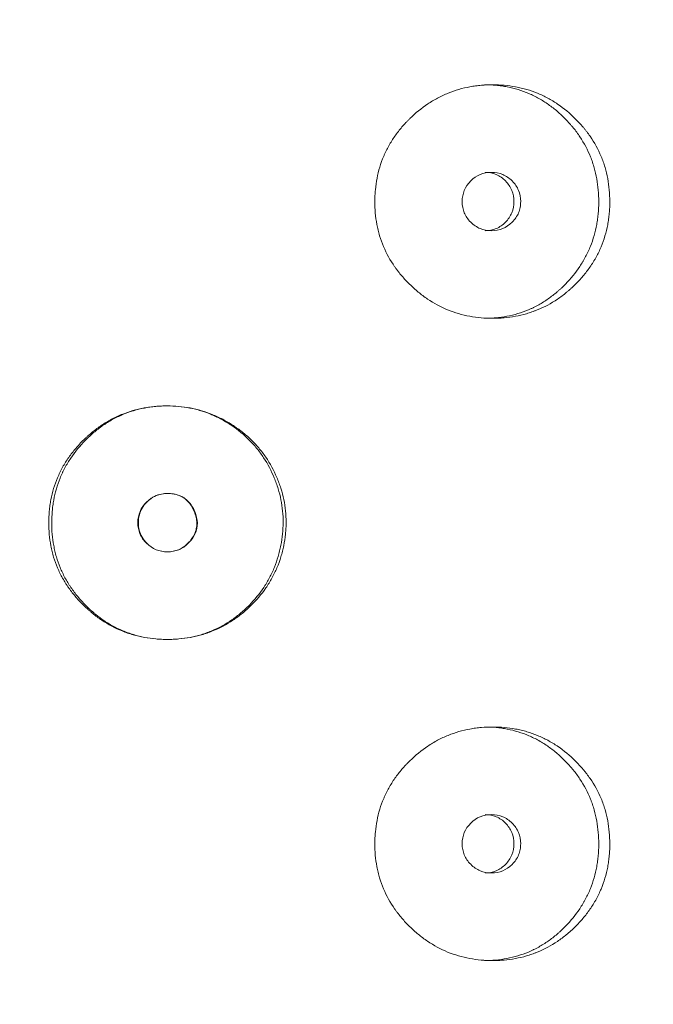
# Model space of a CAD drawing. Header units: millimetres. Extents: x 4 to 1188, y 1 to 840.
# Tile 57 of 203: x 413.54 to 416.64, y 397.43 to 402.25. Entities that reach past the tile are written whole.
import ezdxf

# ---------------------------------------------------------------- set-up
doc = ezdxf.new("R2010")
doc.units = ezdxf.units.MM
doc.layers.add('1', color=7, linetype='Continuous')
doc.styles.add('Arial Unicode MS', font='Arial Unicode MS')
doc.dimstyles.get("Standard").update_dxf_attribs({"dimtxt": 0.18, "dimasz": 0.18, "dimexe": 0.18, "dimexo": 0.0625, "dimgap": 0.09, "dimtad": 0, "dimtih": 1, "dimtoh": 1, "dimdec": 4, "dimzin": 0, "dimdsep": 46, "dimtxsty": 'Standard', "dimcen": 0.09, "dimadec": 0, "dimazin": 0, "dimtfac": 1, "dimtdec": 4, "dimtofl": 0, "dimtmove": 0, "dimatfit": 3, "dimfxl": 0, "dimtolj": 1, "dimtzin": 0, "dimarcsym": 0})

# ---------------------------------------------------------------- blocks, each defined once
blk = doc.blocks.new('_U16')
at = {"layer": '1', "color": 18, "lineweight": 35}
for p, q in [((404.5731, 539.1234), (458.3352, 539.1234)), ((456.3352, 539.1234), (456.3352, 282.0239)), ((425.9743, 282.0239), (458.3352, 282.0239))]:
    blk.add_line(p, q, dxfattribs=at)
at = {"layer": '1', "color": 18, "lineweight": 70}
for points in [[(456.3352, 539.1234), (457.1112, 535.6234), (455.5593, 535.6234)], [(456.3352, 282.0239), (455.5593, 285.5239), (457.1112, 285.5239)]]:
    blk.add_solid(points, dxfattribs=at)
at = {"layer": '1', "color": 18, "linetype": 'Continuous', "lineweight": 13, "insert": (454.2653, 400.0162), "char_height": 5, "attachment_point": 7, "rotation": 90, "line_spacing_factor": 1.047437, "style": 'Arial Unicode MS'}
blk.add_mtext('\\fArial Unicode MS|b0|i0;\\W1.0000;{\\H1.21x;(}1800{\\H1.21x;)}', dxfattribs=at)

msp = doc.modelspace()

# ---------------------------------------------------------------- linework, layer by layer
at = {"layer": '1', "color": 154, "linetype": 'Continuous', "lineweight": 13}
for points, knots in [([(416.4259, 401.3596), (416.4259, 401.3572), (416.4259, 401.3548), (416.4259, 401.35), (416.4258, 401.3429), (416.4252, 401.3262), (416.4237, 401.3025), (416.4215, 401.2835), (416.4196, 401.2694), (416.4188, 401.2646), (416.4173, 401.2553), (416.4165, 401.2506), (416.4085, 401.2087), (416.3978, 401.1728), (416.3761, 401.121), (416.3679, 401.104), (416.3565, 401.0833), (416.3541, 401.0791), (416.3493, 401.0709), (416.342, 401.0588), (416.3342, 401.047), (416.3182, 401.0238), (416.3067, 401.009), (416.2886, 400.9875), (416.2823, 400.9805), (416.2696, 400.9668), (416.2631, 400.96), (416.2497, 400.9468), (416.2429, 400.9403), (416.2324, 400.9308), (416.2288, 400.9277), (416.2217, 400.9215), (416.2181, 400.9185), (416.2, 400.9035), (416.1851, 400.8923), (416.1388, 400.8611), (416.106, 400.8434), (416.0667, 400.8274), (416.0623, 400.8257), (416.0534, 400.8224), (416.0402, 400.8176), (416.0268, 400.8133), (416, 400.8056), (415.9819, 400.8014), (415.9453, 400.7947), (415.9269, 400.7922), (415.8989, 400.7898), (415.8896, 400.7892), (415.8755, 400.7886), (415.8707, 400.7885), (415.8613, 400.7883), (415.8566, 400.7882), (415.8143, 400.7882), (415.7771, 400.7914), (415.7218, 400.8016), (415.7035, 400.806), (415.6671, 400.8166), (415.6494, 400.8228), (415.5975, 400.8441), (415.5565, 400.8662), (415.5181, 400.8934), (415.5029, 400.9048), (415.4954, 400.9106), (415.4735, 400.9287), (415.4595, 400.9414), (415.4326, 400.9678), (415.4197, 400.9815), (415.4014, 401.003), (415.3924, 401.014), (415.3838, 401.0254), (415.3782, 401.0331), (415.3754, 401.0369), (415.3509, 401.072), (415.3327, 401.1048), (415.3109, 401.1567), (415.3029, 401.1788), (415.2964, 401.2016), (415.2939, 401.2107), (415.2927, 401.2154), (415.2894, 401.2293), (415.2874, 401.2386), (415.2786, 401.2851), (415.2747, 401.3321), (415.2758, 401.3794), (415.2767, 401.3984), (415.2774, 401.408), (415.28, 401.4363), (415.2827, 401.455), (415.2934, 401.5104), (415.3042, 401.5464), (415.321, 401.5858), (415.3229, 401.5902), (415.3269, 401.5989), (415.333, 401.6117), (415.3395, 401.6243), (415.3533, 401.6489), (415.3633, 401.6648), (415.3848, 401.6955), (415.3963, 401.7103), (415.4147, 401.7318), (415.421, 401.7388), (415.4307, 401.7492), (415.434, 401.7526), (415.4407, 401.7594), (415.444, 401.7627), (415.4744, 401.7925), (415.5034, 401.8164), (415.5502, 401.8478), (415.5664, 401.8575), (415.5873, 401.8686), (415.5915, 401.8708), (415.6, 401.875), (415.6042, 401.877), (415.617, 401.883), (415.6256, 401.8867), (415.6689, 401.9042), (415.7046, 401.9145), (415.7506, 401.9229), (415.7645, 401.9251), (415.7785, 401.9268), (415.7878, 401.9278), (415.7925, 401.9283), (415.816, 401.9303), (415.8347, 401.9311), (415.8908, 401.9311), (415.928, 401.928), (415.9697, 401.9202), (415.9743, 401.9193), (415.9835, 401.9174), (415.9972, 401.9143), (416.0288, 401.9059), (416.0726, 401.8906), (416.1145, 401.8708), (416.1429, 401.8545), (416.1548, 401.847), (416.1628, 401.8419), (416.1667, 401.8393), (416.2018, 401.8155), (416.2305, 401.7915), (416.2704, 401.752), (416.2832, 401.7382), (416.2984, 401.7201), (416.3015, 401.7165), (416.3074, 401.7091), (416.3161, 401.698), (416.3244, 401.6866), (416.351, 401.6481), (416.369, 401.6153), (416.3872, 401.5718), (416.3906, 401.5629), (416.3969, 401.545), (416.3999, 401.536), (416.4079, 401.5088), (416.4123, 401.4905), (416.4226, 401.4352), (416.4259, 401.3976), (416.4259, 401.3596)], [0, 0, 0, 0, 0.001953, 0.001953, 0.003906, 0.007813, 0.015625, 0.023438, 0.023438, 0.027344, 0.027344, 0.03125, 0.03125, 0.0625, 0.0625, 0.078125, 0.078125, 0.082031, 0.082031, 0.085938, 0.09375, 0.09375, 0.109375, 0.109375, 0.117188, 0.117188, 0.125, 0.125, 0.132813, 0.132813, 0.136719, 0.136719, 0.140625, 0.140625, 0.15625, 0.15625, 0.1875, 0.1875, 0.191406, 0.191406, 0.195313, 0.203125, 0.203125, 0.21875, 0.21875, 0.234375, 0.234375, 0.242188, 0.242188, 0.246094, 0.246094, 0.25, 0.25, 0.28125, 0.28125, 0.296875, 0.296875, 0.3125, 0.3125, 0.34375, 0.351563, 0.351563, 0.359375, 0.359375, 0.375, 0.375, 0.390625, 0.390625, 0.398438, 0.402344, 0.402344, 0.40625, 0.40625, 0.4375, 0.4375, 0.453125, 0.457031, 0.457031, 0.460938, 0.460938, 0.46875, 0.46875, 0.5, 0.507812, 0.507812, 0.515625, 0.515625, 0.53125, 0.53125, 0.5625, 0.5625, 0.566406, 0.566406, 0.570312, 0.578125, 0.578125, 0.59375, 0.59375, 0.609375, 0.609375, 0.617187, 0.617187, 0.621094, 0.621094, 0.625, 0.625, 0.65625, 0.65625, 0.671875, 0.671875, 0.675781, 0.675781, 0.679687, 0.679687, 0.6875, 0.6875, 0.71875, 0.71875, 0.726562, 0.730469, 0.730469, 0.734375, 0.734375, 0.75, 0.75, 0.78125, 0.78125, 0.785156, 0.785156, 0.789062, 0.796875, 0.8125, 0.828125, 0.835937, 0.839844, 0.839844, 0.84375, 0.84375, 0.875, 0.875, 0.890625, 0.890625, 0.894531, 0.894531, 0.898437, 0.90625, 0.90625, 0.9375, 0.9375, 0.945312, 0.945312, 0.953125, 0.953125, 0.96875, 0.96875, 1, 1, 1, 1]), ([(415.8132, 401.9311), (415.8134, 401.9311), (415.8137, 401.9311), (415.8323, 401.9311), (415.8507, 401.9303), (415.8783, 401.9277), (415.8921, 401.9261), (415.9059, 401.924), (415.9151, 401.9225), (415.9196, 401.9216), (415.9606, 401.9137), (416.0132, 401.8977), (416.0709, 401.8693), (416.0948, 401.8551), (416.1106, 401.8451), (416.1183, 401.8399), (416.141, 401.8239), (416.1555, 401.8125), (416.1835, 401.7884), (416.1969, 401.7757), (416.2163, 401.7558), (416.2258, 401.7457), (416.2349, 401.7351), (416.241, 401.728), (416.244, 401.7244), (416.2587, 401.7064), (416.2697, 401.6914), (416.3003, 401.6453), (416.3176, 401.6127), (416.3332, 401.5736), (416.3349, 401.5693), (416.3381, 401.5605), (416.3397, 401.5561), (416.3442, 401.5427), (416.347, 401.5338), (416.3547, 401.5069), (416.3588, 401.4889), (416.3687, 401.4342), (416.3718, 401.3971), (416.3718, 401.3596)], [0, 0, 0, 0, 0.000687, 0.000687, 0.063144, 0.063144, 0.094373, 0.109987, 0.109987, 0.125601, 0.125601, 0.250515, 0.312972, 0.344201, 0.344201, 0.375429, 0.375429, 0.437886, 0.437886, 0.500344, 0.500344, 0.531572, 0.547186, 0.547186, 0.562801, 0.562801, 0.625258, 0.625258, 0.750172, 0.750172, 0.765786, 0.765786, 0.7814, 0.7814, 0.812629, 0.812629, 0.875086, 0.875086, 1, 1, 1, 1]), ([(415.7032, 401.3596), (415.7031, 401.34), (415.7065, 401.3218), (415.7204, 401.2883), (415.7307, 401.2731), (415.759, 401.245), (415.7746, 401.2344), (415.8084, 401.2204), (415.8265, 401.2169), (415.8861, 401.2169), (415.9198, 401.2307), (415.9618, 401.2727), (415.9723, 401.2881), (415.9828, 401.3133), (415.9854, 401.3221), (415.9888, 401.3403), (415.9897, 401.3496), (415.9896, 401.3794), (415.9861, 401.3977), (415.9757, 401.4229), (415.9714, 401.4309), (415.961, 401.4462), (415.9551, 401.4534), (415.9339, 401.4744), (415.9184, 401.485), (415.8846, 401.499), (415.8665, 401.5025), (415.8068, 401.5024), (415.7728, 401.4882), (415.7173, 401.4327), (415.7033, 401.3989), (415.7032, 401.3596)], [0, 0, 0, 0, 0.0625, 0.0625, 0.125, 0.125, 0.1875, 0.1875, 0.25, 0.25, 0.375, 0.375, 0.4375, 0.4375, 0.46875, 0.46875, 0.5, 0.5, 0.5625, 0.5625, 0.59375, 0.59375, 0.625, 0.625, 0.6875, 0.6875, 0.75, 0.75, 0.875, 0.875, 1, 1, 1, 1]), ([(415.8158, 401.2169), (415.8158, 401.2169), (415.8344, 401.2168), (415.8715, 401.2235), (415.9177, 401.2564), (415.9499, 401.3033), (415.9596, 401.3596), (415.9499, 401.4159), (415.9177, 401.4628), (415.8717, 401.4957), (415.8347, 401.5024), (415.8162, 401.5024)], [0, 0, 0, 0, 0.000012, 0.12511, 0.250076, 0.375335, 0.500181, 0.625927, 0.750257, 0.875891, 1, 1, 1, 1]), ([(416.3718, 401.3596), (416.3718, 401.3572), (416.3718, 401.3548), (416.3717, 401.3501), (416.3716, 401.3431), (416.3711, 401.3266), (416.3696, 401.3032), (416.3676, 401.2845), (416.3657, 401.2705), (416.365, 401.2658), (416.3636, 401.2566), (416.3628, 401.2519), (416.3553, 401.2105), (416.3451, 401.1749), (416.3243, 401.1234), (416.3165, 401.1066), (416.3055, 401.0859), (416.3033, 401.0818), (416.2987, 401.0736), (416.2916, 401.0615), (416.2841, 401.0497), (416.2583, 401.0111), (416.2348, 400.9825), (416.2024, 400.9493), (416.1958, 400.9427), (416.1856, 400.9331), (416.1821, 400.93), (416.1752, 400.9238), (416.1717, 400.9207), (416.1541, 400.9056), (416.125, 400.8829), (416.086, 400.8584), (416.0574, 400.8435), (416.0448, 400.8375), (416.0363, 400.8337), (416.032, 400.8318), (415.9934, 400.8155), (415.9582, 400.8051), (415.9041, 400.7948), (415.8813, 400.7917), (415.8582, 400.7899), (415.849, 400.7893), (415.8443, 400.789), (415.8307, 400.7884), (415.8218, 400.7882), (415.8129, 400.7882)], [0, 0, 0, 0, 0.007822, 0.007822, 0.015644, 0.031287, 0.062574, 0.093861, 0.093861, 0.109505, 0.109505, 0.125149, 0.125149, 0.250297, 0.250297, 0.312872, 0.312872, 0.328515, 0.328515, 0.344159, 0.375446, 0.375446, 0.500594, 0.500594, 0.531882, 0.531882, 0.547525, 0.547525, 0.563169, 0.563169, 0.625743, 0.688317, 0.719605, 0.735248, 0.735248, 0.750892, 0.750892, 0.87604, 0.87604, 0.938615, 0.954258, 0.954258, 0.969902, 0.969902, 1, 1, 1, 1]), ([(414.8413, 399.7891), (414.8413, 399.7795), (414.841, 399.77), (414.8399, 399.7511), (414.8392, 399.7416), (414.8362, 399.7133), (414.8333, 399.6945), (414.8286, 399.6712), (414.8276, 399.6665), (414.8255, 399.6573), (414.8221, 399.6434), (414.8133, 399.6116), (414.7973, 399.5674), (414.777, 399.5251), (414.7627, 399.5005), (414.7552, 399.4884), (414.7526, 399.4844), (414.7474, 399.4764), (414.7447, 399.4724), (414.7204, 399.4373), (414.6959, 399.4087), (414.6554, 399.3691), (414.6413, 399.3565), (414.6118, 399.3324), (414.5966, 399.3211), (414.5497, 399.2898), (414.5166, 399.2722), (414.4728, 399.2545), (414.4639, 399.2512), (414.4504, 399.2465), (414.4458, 399.245), (414.4368, 399.2422), (414.4322, 399.2408), (414.4094, 399.2343), (414.3911, 399.23), (414.3356, 399.2199), (414.298, 399.2168), (414.2552, 399.2168), (414.2505, 399.2168), (414.241, 399.217), (414.2268, 399.2175), (414.2126, 399.2184), (414.1844, 399.2208), (414.1471, 399.2258), (414.1104, 399.2343), (414.0831, 399.2422), (414.074, 399.2451), (414.056, 399.2513), (414.0471, 399.2546), (414.0033, 399.2723), (413.9702, 399.29), (413.9234, 399.3213), (413.9082, 399.3325), (413.8898, 399.3475), (413.8861, 399.3505), (413.8789, 399.3567), (413.8682, 399.3661), (413.8578, 399.3758), (413.8375, 399.3956), (413.8246, 399.4093), (413.8, 399.4379), (413.7883, 399.4527), (413.7747, 399.4722), (413.772, 399.4761), (413.7667, 399.484), (413.7641, 399.488), (413.7565, 399.5001), (413.742, 399.5244), (413.7296, 399.5497), (413.715, 399.5841), (413.7054, 399.6105), (413.6966, 399.6423), (413.6934, 399.6562), (413.6914, 399.6655), (413.6904, 399.6701), (413.6824, 399.7123), (413.6792, 399.7498), (413.6792, 399.8064), (413.68, 399.8253), (413.6822, 399.849), (413.6826, 399.8538), (413.6837, 399.8632), (413.6855, 399.8773), (413.6878, 399.8913), (413.6967, 399.9375), (413.7074, 399.9735), (413.7257, 400.0169), (413.7297, 400.0255), (413.7359, 400.0384), (413.738, 400.0426), (413.7424, 400.0511), (413.7447, 400.0553), (413.7562, 400.076), (413.7662, 400.0919), (413.7878, 400.1227), (413.7993, 400.1376), (413.8238, 400.1662), (413.8367, 400.18), (413.8536, 400.1966), (413.8571, 400.1999), (413.864, 400.2064), (413.8745, 400.216), (413.8852, 400.2252), (413.9071, 400.2431), (413.9372, 400.2656), (413.9775, 400.2899), (414.003, 400.3026), (414.0159, 400.3087), (414.0203, 400.3106), (414.029, 400.3144), (414.0333, 400.3163), (414.0728, 400.3323), (414.1088, 400.3426), (414.1642, 400.3529), (414.1829, 400.3554), (414.2066, 400.3575), (414.2113, 400.3579), (414.2208, 400.3585), (414.2255, 400.3588), (414.2397, 400.3594), (414.2492, 400.3596), (414.2964, 400.3597), (414.3338, 400.3565), (414.3802, 400.3478), (414.3895, 400.3459), (414.4034, 400.3425), (414.408, 400.3414), (414.4172, 400.3389), (414.4218, 400.3376), (414.4445, 400.3309), (414.4623, 400.3247), (414.4972, 400.3106), (414.5313, 400.2947), (414.5639, 400.2756), (414.5839, 400.2627), (414.5878, 400.26), (414.5957, 400.2547), (414.6073, 400.2466), (414.6337, 400.2267), (414.655, 400.2082), (414.682, 400.1822), (414.7013, 400.1616), (414.7191, 400.1394), (414.7306, 400.1242), (414.7362, 400.1165), (414.7628, 400.0774), (414.7807, 400.0442), (414.7993, 400.0008), (414.8028, 399.9921), (414.8094, 399.9743), (414.8125, 399.9653), (414.8212, 399.9381), (414.826, 399.9199), (414.8375, 399.8647), (414.8414, 399.8272), (414.8413, 399.7891)], [0, 0, 0, 0, 0.007812, 0.007812, 0.015625, 0.015625, 0.03125, 0.03125, 0.035156, 0.035156, 0.039062, 0.046875, 0.0625, 0.078125, 0.085937, 0.085937, 0.089844, 0.089844, 0.09375, 0.09375, 0.125, 0.125, 0.140625, 0.140625, 0.15625, 0.15625, 0.1875, 0.1875, 0.195312, 0.195312, 0.199219, 0.199219, 0.203125, 0.203125, 0.21875, 0.21875, 0.25, 0.25, 0.253906, 0.253906, 0.257812, 0.265625, 0.265625, 0.28125, 0.296875, 0.296875, 0.304687, 0.304687, 0.3125, 0.3125, 0.34375, 0.34375, 0.359375, 0.359375, 0.363281, 0.363281, 0.367187, 0.375, 0.375, 0.390625, 0.390625, 0.40625, 0.40625, 0.410156, 0.410156, 0.414062, 0.414062, 0.421875, 0.4375, 0.4375, 0.453125, 0.460937, 0.464844, 0.464844, 0.46875, 0.46875, 0.5, 0.5, 0.515625, 0.515625, 0.519531, 0.519531, 0.523437, 0.53125, 0.53125, 0.5625, 0.5625, 0.570312, 0.570312, 0.574219, 0.574219, 0.578125, 0.578125, 0.59375, 0.59375, 0.609375, 0.609375, 0.625, 0.625, 0.628906, 0.628906, 0.632812, 0.640625, 0.640625, 0.65625, 0.671875, 0.679687, 0.679687, 0.683594, 0.683594, 0.6875, 0.6875, 0.71875, 0.71875, 0.734375, 0.734375, 0.738281, 0.738281, 0.742187, 0.742187, 0.75, 0.75, 0.78125, 0.78125, 0.789062, 0.789062, 0.792969, 0.792969, 0.796875, 0.796875, 0.8125, 0.8125, 0.828125, 0.84375, 0.84375, 0.847656, 0.847656, 0.851562, 0.859375, 0.875, 0.875, 0.890625, 0.898437, 0.898437, 0.90625, 0.90625, 0.9375, 0.9375, 0.945312, 0.945312, 0.953125, 0.953125, 0.96875, 0.96875, 1, 1, 1, 1]), ([(414.8268, 399.7891), (414.8267, 399.7702), (414.8257, 399.7515), (414.8219, 399.7143), (414.8192, 399.6957), (414.8147, 399.6727), (414.8137, 399.6681), (414.8117, 399.6589), (414.8085, 399.6452), (414.8001, 399.6137), (414.7849, 399.5698), (414.7654, 399.5277), (414.7517, 399.5033), (414.7445, 399.4912), (414.742, 399.4872), (414.737, 399.4792), (414.7345, 399.4752), (414.7111, 399.4401), (414.6874, 399.4114), (414.6547, 399.3782), (414.648, 399.3717), (414.6343, 399.359), (414.6273, 399.3528), (414.6057, 399.3346), (414.5909, 399.3232), (414.5451, 399.2914), (414.5086, 399.2712), (414.4695, 399.2554), (414.4608, 399.252), (414.4563, 399.2503), (414.4431, 399.2456), (414.4342, 399.2427), (414.4073, 399.2347), (414.3712, 399.226), (414.3252, 399.2197), (414.2926, 399.2175), (414.2786, 399.217), (414.2692, 399.2168), (414.2645, 399.2168), (414.2223, 399.2168), (414.1852, 399.22), (414.1303, 399.2304), (414.1122, 399.2348), (414.0897, 399.2416), (414.0852, 399.243), (414.0763, 399.2459), (414.063, 399.2505), (414.05, 399.2556), (414.0072, 399.2736), (413.9748, 399.2915), (413.9367, 399.318), (413.9254, 399.3262), (413.9144, 399.3349), (413.9071, 399.3408), (413.9034, 399.3438), (413.8855, 399.359), (413.8719, 399.3717), (413.8456, 399.3982), (413.8331, 399.4119), (413.8094, 399.4406), (413.7981, 399.4555), (413.7849, 399.475), (413.7823, 399.4789), (413.7773, 399.4868), (413.7698, 399.4987), (413.7629, 399.5108), (413.7497, 399.5354), (413.7418, 399.5521), (413.7278, 399.5863), (413.7187, 399.6124), (413.7103, 399.6439), (413.7073, 399.6577), (413.7053, 399.6668), (413.7044, 399.6715), (413.6967, 399.713), (413.6937, 399.7502), (413.6937, 399.806), (413.6945, 399.8247), (413.6965, 399.8481), (413.697, 399.8527), (413.698, 399.8621), (413.6997, 399.876), (413.7019, 399.8898), (413.7103, 399.9356), (413.7205, 399.9712), (413.738, 400.0143), (413.7417, 400.0229), (413.7477, 400.0356), (413.7497, 400.0399), (413.754, 400.0483), (413.7561, 400.0525), (413.7671, 400.0731), (413.7768, 400.0891), (413.8079, 400.1353), (413.8316, 400.1639), (413.8612, 400.194), (413.8645, 400.1973), (413.8712, 400.2038), (413.8814, 400.2135), (413.8918, 400.2228), (413.9131, 400.2409), (413.9425, 400.2637), (413.978, 400.2859), (413.9986, 400.297), (414.007, 400.3013), (414.0112, 400.3034), (414.0238, 400.3096), (414.0324, 400.3135), (414.0753, 400.3316), (414.1108, 400.3422), (414.1564, 400.3509), (414.1701, 400.3532), (414.184, 400.355), (414.1933, 400.3561), (414.198, 400.3566), (414.2214, 400.3588), (414.2401, 400.3596), (414.2959, 400.3597), (414.3375, 400.356), (414.3789, 400.3474), (414.3881, 400.3454), (414.3926, 400.3443), (414.4063, 400.3409), (414.4153, 400.3384), (414.4421, 400.3302), (414.4595, 400.3239), (414.4937, 400.3095), (414.5104, 400.3014), (414.5349, 400.288), (414.543, 400.2834), (414.559, 400.2736), (414.567, 400.2686), (414.6058, 400.2424), (414.6346, 400.219), (414.6739, 400.1796), (414.6864, 400.1657), (414.7041, 400.1439), (414.7099, 400.1365), (414.7209, 400.1213), (414.7262, 400.1136), (414.7518, 400.0746), (414.7689, 400.0417), (414.7867, 399.9985), (414.7901, 399.9898), (414.7948, 399.9765), (414.7964, 399.9721), (414.7993, 399.9632), (414.8065, 399.9409), (414.8122, 399.9183), (414.8232, 399.8637), (414.8269, 399.8267), (414.8268, 399.7891)], [0, 0, 0, 0, 0.015625, 0.015625, 0.03125, 0.03125, 0.035156, 0.035156, 0.039062, 0.046875, 0.0625, 0.078125, 0.085937, 0.085937, 0.089844, 0.089844, 0.09375, 0.09375, 0.125, 0.125, 0.132812, 0.132812, 0.140625, 0.140625, 0.15625, 0.15625, 0.1875, 0.191406, 0.191406, 0.195312, 0.195312, 0.203125, 0.203125, 0.21875, 0.234375, 0.242187, 0.246094, 0.246094, 0.25, 0.25, 0.28125, 0.28125, 0.296875, 0.296875, 0.300781, 0.300781, 0.304687, 0.3125, 0.3125, 0.34375, 0.34375, 0.351562, 0.355469, 0.355469, 0.359375, 0.359375, 0.375, 0.375, 0.390625, 0.390625, 0.40625, 0.40625, 0.410156, 0.410156, 0.414062, 0.421875, 0.421875, 0.4375, 0.4375, 0.453125, 0.460937, 0.464844, 0.464844, 0.46875, 0.46875, 0.5, 0.5, 0.515625, 0.515625, 0.519531, 0.519531, 0.523437, 0.53125, 0.53125, 0.5625, 0.5625, 0.570312, 0.570312, 0.574219, 0.574219, 0.578125, 0.578125, 0.59375, 0.59375, 0.625, 0.625, 0.628906, 0.628906, 0.632812, 0.640625, 0.640625, 0.65625, 0.671875, 0.675781, 0.675781, 0.679687, 0.679687, 0.6875, 0.6875, 0.71875, 0.71875, 0.726562, 0.730469, 0.730469, 0.734375, 0.734375, 0.75, 0.75, 0.78125, 0.785156, 0.785156, 0.789062, 0.789062, 0.796875, 0.796875, 0.8125, 0.8125, 0.828125, 0.828125, 0.835937, 0.835937, 0.84375, 0.84375, 0.875, 0.875, 0.890625, 0.890625, 0.898437, 0.898437, 0.90625, 0.90625, 0.9375, 0.9375, 0.945312, 0.945312, 0.949219, 0.949219, 0.953125, 0.96875, 0.96875, 1, 1, 1, 1]), ([(414.1153, 399.7882), (414.1152, 399.7686), (414.1187, 399.7504), (414.1327, 399.7169), (414.1431, 399.7017), (414.1859, 399.6595), (414.2204, 399.6454), (414.2802, 399.6454), (414.2987, 399.6489), (414.3242, 399.6594), (414.3323, 399.6637), (414.344, 399.6716), (414.3478, 399.6744), (414.3534, 399.679), (414.3552, 399.6806), (414.3588, 399.6838), (414.3605, 399.6854), (414.3927, 399.7172), (414.4074, 399.7502), (414.4062, 399.8043), (414.402, 399.8229), (414.3856, 399.8623), (414.3751, 399.8787), (414.3498, 399.9049), (414.335, 399.9147), (414.3093, 399.9245), (414.3003, 399.927), (414.2858, 399.9294), (414.2808, 399.93), (414.2732, 399.9306), (414.2706, 399.9308), (414.2654, 399.931), (414.2625, 399.931), (414.2199, 399.9309), (414.1856, 399.9168), (414.1436, 399.8752), (414.133, 399.8598), (414.1189, 399.8262), (414.1154, 399.8078), (414.1153, 399.7882)], [0, 0, 0, 0, 0.0625, 0.0625, 0.125, 0.125, 0.25, 0.25, 0.3125, 0.3125, 0.34375, 0.34375, 0.359375, 0.359375, 0.367188, 0.367188, 0.375, 0.375, 0.5, 0.5, 0.5625, 0.5625, 0.625, 0.625, 0.6875, 0.6875, 0.71875, 0.71875, 0.734375, 0.734375, 0.742188, 0.742188, 0.75, 0.75, 0.875, 0.875, 0.9375, 0.9375, 1, 1, 1, 1]), ([(414.1181, 399.7882), (414.118, 399.7756), (414.1208, 399.751), (414.135, 399.7161), (414.162, 399.6819), (414.2037, 399.6522), (414.26, 399.6421), (414.3162, 399.652), (414.3556, 399.6802), (414.3801, 399.7092), (414.3943, 399.7337), (414.4025, 399.7596), (414.4048, 399.7867), (414.4011, 399.8148), (414.3904, 399.8474), (414.3721, 399.8815), (414.3416, 399.9109), (414.303, 399.928), (414.2622, 399.9325), (414.2226, 399.9281), (414.1878, 399.9136), (414.1585, 399.8901), (414.1353, 399.8606), (414.121, 399.8257), (414.1181, 399.8009), (414.1181, 399.7882)], [0, 0, 0, 0, 0.04197, 0.082421, 0.124387, 0.186909, 0.249038, 0.311017, 0.373176, 0.406834, 0.437878, 0.467535, 0.497202, 0.528278, 0.561984, 0.611636, 0.656502, 0.701235, 0.750529, 0.79266, 0.833212, 0.875248, 0.917152, 0.957748, 1, 1, 1, 1]), ([(416.4259, 398.2167), (416.4259, 398.2143), (416.4259, 398.2119), (416.4259, 398.2072), (416.4258, 398.2), (416.4252, 398.1833), (416.4237, 398.1596), (416.4215, 398.1407), (416.4196, 398.1265), (416.4188, 398.1218), (416.4173, 398.1124), (416.4165, 398.1077), (416.4085, 398.0659), (416.3978, 398.03), (416.3761, 397.9781), (416.3679, 397.9612), (416.3565, 397.9404), (416.3541, 397.9363), (416.3493, 397.9281), (416.342, 397.9159), (416.3342, 397.9041), (416.3182, 397.8809), (416.3067, 397.8661), (416.2886, 397.8447), (416.2823, 397.8377), (416.2696, 397.8239), (416.2631, 397.8172), (416.2497, 397.804), (416.2429, 397.7975), (416.2324, 397.788), (416.2288, 397.7848), (416.2217, 397.7787), (416.2181, 397.7756), (416.2, 397.7607), (416.1851, 397.7495), (416.1388, 397.7182), (416.106, 397.7005), (416.0667, 397.6845), (416.0623, 397.6828), (416.0534, 397.6795), (416.0402, 397.6747), (416.0268, 397.6705), (416, 397.6627), (415.9819, 397.6585), (415.9453, 397.6518), (415.9269, 397.6494), (415.8989, 397.6469), (415.8896, 397.6463), (415.8755, 397.6457), (415.8707, 397.6456), (415.8613, 397.6454), (415.8566, 397.6454), (415.8143, 397.6454), (415.7771, 397.6485), (415.7218, 397.6588), (415.7035, 397.6631), (415.6671, 397.6737), (415.6494, 397.6799), (415.5975, 397.7012), (415.5565, 397.7233), (415.5181, 397.7506), (415.5029, 397.7619), (415.4954, 397.7678), (415.4735, 397.7858), (415.4595, 397.7985), (415.4326, 397.8249), (415.4197, 397.8386), (415.4014, 397.8602), (415.3924, 397.8712), (415.3838, 397.8825), (415.3782, 397.8902), (415.3754, 397.8941), (415.3509, 397.9291), (415.3327, 397.962), (415.3109, 398.0138), (415.3029, 398.0359), (415.2964, 398.0587), (415.2939, 398.0679), (415.2927, 398.0725), (415.2894, 398.0864), (415.2874, 398.0957), (415.2786, 398.1423), (415.2747, 398.1892), (415.2758, 398.2366), (415.2767, 398.2556), (415.2774, 398.2651), (415.28, 398.2934), (415.2827, 398.3121), (415.2934, 398.3675), (415.3042, 398.4036), (415.321, 398.443), (415.3229, 398.4474), (415.3269, 398.456), (415.333, 398.4689), (415.3395, 398.4814), (415.3533, 398.5061), (415.3633, 398.5219), (415.3848, 398.5526), (415.3963, 398.5674), (415.4147, 398.5889), (415.421, 398.5959), (415.4307, 398.6063), (415.434, 398.6097), (415.4407, 398.6165), (415.444, 398.6199), (415.4744, 398.6497), (415.5034, 398.6735), (415.5502, 398.7049), (415.5664, 398.7146), (415.5873, 398.7258), (415.5915, 398.7279), (415.6, 398.7321), (415.6042, 398.7342), (415.617, 398.7402), (415.6256, 398.7439), (415.6689, 398.7614), (415.7046, 398.7716), (415.7506, 398.78), (415.7645, 398.7822), (415.7785, 398.7839), (415.7878, 398.785), (415.7925, 398.7854), (415.816, 398.7875), (415.8347, 398.7882), (415.8908, 398.7882), (415.928, 398.7851), (415.9697, 398.7774), (415.9743, 398.7765), (415.9835, 398.7745), (415.9972, 398.7714), (416.0288, 398.7631), (416.0726, 398.7477), (416.1145, 398.7279), (416.1429, 398.7117), (416.1548, 398.7042), (416.1628, 398.6991), (416.1667, 398.6965), (416.2018, 398.6727), (416.2305, 398.6487), (416.2704, 398.6091), (416.2832, 398.5954), (416.2984, 398.5773), (416.3015, 398.5736), (416.3074, 398.5663), (416.3161, 398.5552), (416.3244, 398.5438), (416.351, 398.5052), (416.369, 398.4725), (416.3872, 398.4289), (416.3906, 398.4201), (416.3969, 398.4021), (416.3999, 398.3931), (416.4079, 398.3659), (416.4123, 398.3476), (416.4226, 398.2923), (416.4259, 398.2548), (416.4259, 398.2167)], [0, 0, 0, 0, 0.001953, 0.001953, 0.003906, 0.007813, 0.015625, 0.023437, 0.023437, 0.027344, 0.027344, 0.03125, 0.03125, 0.0625, 0.0625, 0.078125, 0.078125, 0.082031, 0.082031, 0.085937, 0.09375, 0.09375, 0.109375, 0.109375, 0.117187, 0.117187, 0.125, 0.125, 0.132812, 0.132812, 0.136719, 0.136719, 0.140625, 0.140625, 0.15625, 0.15625, 0.1875, 0.1875, 0.191406, 0.191406, 0.195312, 0.203125, 0.203125, 0.21875, 0.21875, 0.234375, 0.234375, 0.242187, 0.242187, 0.246094, 0.246094, 0.25, 0.25, 0.28125, 0.28125, 0.296875, 0.296875, 0.3125, 0.3125, 0.34375, 0.351562, 0.351562, 0.359375, 0.359375, 0.375, 0.375, 0.390625, 0.390625, 0.398437, 0.402344, 0.402344, 0.40625, 0.40625, 0.4375, 0.4375, 0.453125, 0.457031, 0.457031, 0.460937, 0.460937, 0.46875, 0.46875, 0.5, 0.507812, 0.507812, 0.515625, 0.515625, 0.53125, 0.53125, 0.5625, 0.5625, 0.566406, 0.566406, 0.570312, 0.578125, 0.578125, 0.59375, 0.59375, 0.609375, 0.609375, 0.617187, 0.617187, 0.621094, 0.621094, 0.625, 0.625, 0.65625, 0.65625, 0.671875, 0.671875, 0.675781, 0.675781, 0.679687, 0.679687, 0.6875, 0.6875, 0.71875, 0.71875, 0.726562, 0.730469, 0.730469, 0.734375, 0.734375, 0.75, 0.75, 0.78125, 0.78125, 0.785156, 0.785156, 0.789062, 0.796875, 0.8125, 0.828125, 0.835937, 0.839844, 0.839844, 0.84375, 0.84375, 0.875, 0.875, 0.890625, 0.890625, 0.894531, 0.894531, 0.898437, 0.90625, 0.90625, 0.9375, 0.9375, 0.945312, 0.945312, 0.953125, 0.953125, 0.96875, 0.96875, 1, 1, 1, 1]), ([(415.8132, 398.7882), (415.8134, 398.7882), (415.8137, 398.7882), (415.8323, 398.7882), (415.8507, 398.7874), (415.8783, 398.7849), (415.8921, 398.7833), (415.9059, 398.7811), (415.9151, 398.7796), (415.9196, 398.7788), (415.9606, 398.7708), (416.0132, 398.7548), (416.0709, 398.7264), (416.0948, 398.7122), (416.1106, 398.7022), (416.1183, 398.6971), (416.141, 398.681), (416.1555, 398.6696), (416.1835, 398.6456), (416.1969, 398.6329), (416.2163, 398.613), (416.2258, 398.6028), (416.2349, 398.5923), (416.241, 398.5852), (416.244, 398.5816), (416.2587, 398.5635), (416.2697, 398.5486), (416.3003, 398.5024), (416.3176, 398.4698), (416.3332, 398.4308), (416.3349, 398.4264), (416.3381, 398.4176), (416.3397, 398.4132), (416.3442, 398.3999), (416.347, 398.391), (416.3547, 398.3641), (416.3588, 398.346), (416.3687, 398.2913), (416.3718, 398.2543), (416.3718, 398.2167)], [0, 0, 0, 0, 0.000687, 0.000687, 0.063144, 0.063144, 0.094373, 0.109987, 0.109987, 0.125601, 0.125601, 0.250515, 0.312972, 0.344201, 0.344201, 0.375429, 0.375429, 0.437886, 0.437886, 0.500344, 0.500344, 0.531572, 0.547186, 0.547186, 0.562801, 0.562801, 0.625258, 0.625258, 0.750172, 0.750172, 0.765786, 0.765786, 0.7814, 0.7814, 0.812629, 0.812629, 0.875086, 0.875086, 1, 1, 1, 1]), ([(415.7032, 398.2168), (415.7031, 398.1972), (415.7065, 398.179), (415.7204, 398.1454), (415.7307, 398.1303), (415.759, 398.1021), (415.7746, 398.0916), (415.8084, 398.0775), (415.8265, 398.074), (415.8861, 398.074), (415.9198, 398.0879), (415.9618, 398.1298), (415.9723, 398.1452), (415.9828, 398.1704), (415.9854, 398.1792), (415.9888, 398.1974), (415.9897, 398.2067), (415.9896, 398.2365), (415.9861, 398.2548), (415.9757, 398.28), (415.9714, 398.2881), (415.961, 398.3034), (415.9551, 398.3105), (415.9339, 398.3316), (415.9184, 398.3421), (415.8846, 398.3561), (415.8665, 398.3596), (415.8068, 398.3595), (415.7728, 398.3454), (415.7173, 398.2899), (415.7033, 398.256), (415.7032, 398.2168)], [0, 0, 0, 0, 0.0625, 0.0625, 0.125, 0.125, 0.1875, 0.1875, 0.25, 0.25, 0.375, 0.375, 0.4375, 0.4375, 0.46875, 0.46875, 0.5, 0.5, 0.5625, 0.5625, 0.59375, 0.59375, 0.625, 0.625, 0.6875, 0.6875, 0.75, 0.75, 0.875, 0.875, 1, 1, 1, 1]), ([(415.8158, 398.074), (415.8158, 398.074), (415.8344, 398.074), (415.8715, 398.0806), (415.9177, 398.1136), (415.9499, 398.1604), (415.9596, 398.2168), (415.9499, 398.273), (415.9177, 398.32), (415.8717, 398.3528), (415.8347, 398.3595), (415.8162, 398.3596)], [0, 0, 0, 0, 0.000012, 0.12511, 0.250076, 0.375335, 0.500181, 0.625927, 0.750257, 0.875891, 1, 1, 1, 1]), ([(416.3718, 398.2167), (416.3718, 398.2143), (416.3718, 398.212), (416.3717, 398.2073), (416.3716, 398.2002), (416.3711, 398.1838), (416.3696, 398.1603), (416.3676, 398.1416), (416.3657, 398.1276), (416.365, 398.123), (416.3636, 398.1137), (416.3628, 398.1091), (416.3553, 398.0677), (416.3451, 398.0321), (416.3243, 397.9806), (416.3165, 397.9637), (416.3055, 397.9431), (416.3033, 397.939), (416.2987, 397.9308), (416.2916, 397.9186), (416.2841, 397.9068), (416.2583, 397.8682), (416.2348, 397.8396), (416.2024, 397.8064), (416.1958, 397.7999), (416.1856, 397.7903), (416.1821, 397.7871), (416.1752, 397.7809), (416.1717, 397.7778), (416.1541, 397.7627), (416.125, 397.7401), (416.086, 397.7156), (416.0574, 397.7006), (416.0448, 397.6947), (416.0363, 397.6908), (416.032, 397.6889), (415.9934, 397.6727), (415.9582, 397.6622), (415.9041, 397.652), (415.8813, 397.6488), (415.8582, 397.647), (415.849, 397.6464), (415.8443, 397.6461), (415.8307, 397.6456), (415.8218, 397.6454), (415.8129, 397.6454)], [0, 0, 0, 0, 0.007822, 0.007822, 0.015644, 0.031287, 0.062574, 0.093861, 0.093861, 0.109505, 0.109505, 0.125149, 0.125149, 0.250297, 0.250297, 0.312872, 0.312872, 0.328515, 0.328515, 0.344159, 0.375446, 0.375446, 0.500594, 0.500594, 0.531882, 0.531882, 0.547525, 0.547525, 0.563169, 0.563169, 0.625743, 0.688317, 0.719605, 0.735248, 0.735248, 0.750892, 0.750892, 0.87604, 0.87604, 0.938615, 0.954258, 0.954258, 0.969902, 0.969902, 1, 1, 1, 1])]:
    msp.add_open_spline(points, degree=3, knots=knots, dxfattribs=at)

# ---------------------------------------------------------------- dimensions: what is measured, and where the dimension line sits
at = {"layer": '1', "color": 18, "linetype": 'Continuous', "lineweight": 13}
dim = msp.add_linear_dim(base=(456.3352, 282.0239), p1=(367.888, 539.1234), p2=(414.26, 282.0239), angle=90, dimstyle='Standard', override={"dimtxt": 5, "dimasz": 3.5, "dimexe": 2, "dimexo": 1, "dimgap": 2.5, "dimtad": 1, "dimtih": 0, "dimtoh": 0, "dimdec": 0, "dimlfac": 7, "dimzin": 8, "dimdsep": 44, "dimlunit": 2, "dimpost": '(<>)', "dimtxsty": 'Arial Unicode MS', "dimsah": 1, "dimse1": 0, "dimse2": 0, "dimsd1": 0, "dimsd2": 0, "dimclrd": 18, "dimclre": 18, "dimclrt": 18, "dimtm": -0.1, "dimtfac": 0.4, "dimtdec": 2, "dimtofl": 1, "dimtmove": 0, "dimtzin": 8, "dimlwd": 35, "dimlwe": 35}, dxfattribs=at)
dim.commit()
dim.dimension.update_dxf_attribs({"geometry": '_U16', "text_midpoint": (456.3352, 410.5737), "dimtype": 160})

doc.saveas('drawing.dxf')
